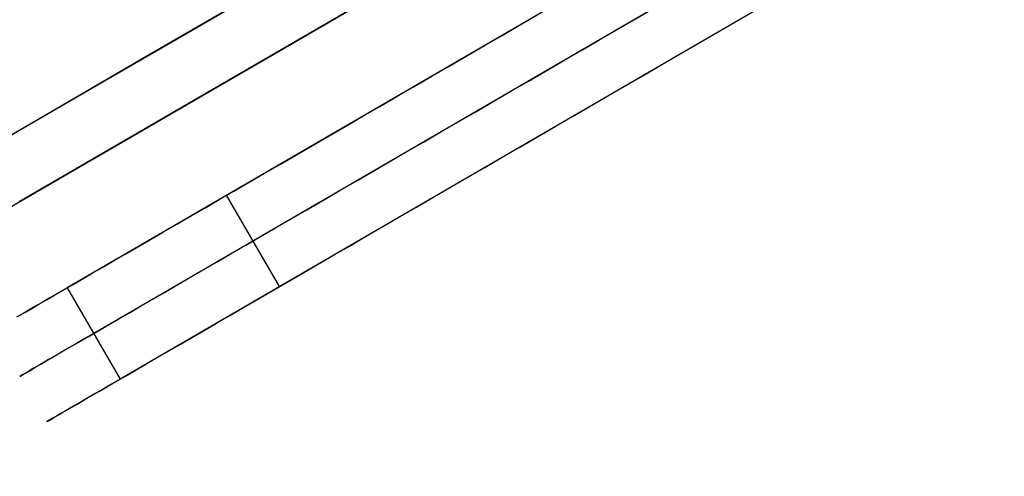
# Model space of a CAD drawing. Header units: millimetres. Extents: x -232 to 233, y -198 to 267.
# Tile 7 of 80: x -198.95 to -189.63, y -126.5 to -122.17. Entities that reach past the tile are written whole.
import ezdxf

# ---------------------------------------------------------------- set-up
doc = ezdxf.new("R2010")
doc.units = ezdxf.units.MM
doc.layers.add('Volume$Volume', color=7, linetype='Continuous', true_color=0x000000)

msp = doc.modelspace()

# ---------------------------------------------------------------- linework, layer by layer
at = {"layer": 'Volume$Volume'}
for p, q in [((-218.2959, -135.133, 40.5502), (-171.4251, -107.9058, 40.5502)), ((-218.2959, -135.133, 40.5502), (-171.4251, -107.9058, 40.5502)), ((-185.491, -117.1557, 72.0896), (-198.5031, -124.7145, 43.4404)), ((-185.491, -117.1557, 72.0896), (-198.5031, -124.7145, 43.4404)), ((-185.2398, -117.5881, 72.0896), (-198.252, -125.1468, 43.4404)), ((-185.2398, -117.5881, 72.0896), (-198.252, -125.1468, 43.4404)), ((-184.9887, -118.0204, 72.0896), (-198.0008, -125.5792, 43.4404)), ((-184.9887, -118.0204, 72.0896), (-198.0008, -125.5792, 43.4404)), ((-197.2389, -122.2236, 12.1355), (-196.3849, -121.7275, 12.069)), ((-197.2389, -122.2236, 12.1355), (-196.3849, -121.7275, 12.069)), ((-196.0297, -122.1986, 13.4814), (-195.2166, -121.7262, 13.4508)), ((-196.0297, -122.1986, 13.4814), (-195.2166, -121.7262, 13.4508)), ((-196.9185, -122.0374, 68.9939), (-197.771, -122.5326, 68.906)), ((-196.9185, -122.0374, 68.9939), (-197.771, -122.5326, 68.906)), ((-195.7245, -122.0212, 67.6343), (-196.5368, -122.4931, 67.5833)), ((-195.7245, -122.0212, 67.6343), (-196.5368, -122.4931, 67.5833)), ((-193.1377, -122.176, 35.1083), (-192.9749, -122.0814, 35.1519)), ((-193.1377, -122.176, 35.1083), (-192.9749, -122.0814, 35.1519)), ((-196.8413, -122.67, 13.5447), (-196.0297, -122.1986, 13.4814)), ((-196.8413, -122.67, 13.5447), (-196.0297, -122.1986, 13.4814)), ((-194.217, -122.2247, 34.9897), (-194.0502, -122.1277, 35.0001)), ((-194.217, -122.2247, 34.9897), (-194.0502, -122.1277, 35.0001)), ((-193.3017, -122.2712, 35.0713), (-193.1377, -122.176, 35.1083)), ((-193.3017, -122.2712, 35.0713), (-193.1377, -122.176, 35.1083)), ((-192.2446, -122.2354, 35.3213), (-192.0886, -122.1448, 35.3906)), ((-192.2446, -122.2354, 35.3213), (-192.0886, -122.1448, 35.3906)), ((-198.0904, -122.7182, 12.2363), (-197.2389, -122.2236, 12.1355)), ((-198.0904, -122.7182, 12.2363), (-197.2389, -122.2236, 12.1355)), ((-194.3841, -122.3217, 34.9861), (-194.217, -122.2247, 34.9897)), ((-194.3841, -122.3217, 34.9861), (-194.217, -122.2247, 34.9897)), ((-193.4667, -122.3671, 35.0409), (-193.3017, -122.2712, 35.0713)), ((-193.4667, -122.3671, 35.0409), (-193.3017, -122.2712, 35.0713)), ((-192.4026, -122.3272, 35.2584), (-192.2446, -122.2354, 35.3213)), ((-192.4026, -122.3272, 35.2584), (-192.2446, -122.2354, 35.3213)), ((-194.5511, -122.4188, 34.9891), (-194.3841, -122.3217, 34.9861)), ((-194.5511, -122.4188, 34.9891), (-194.3841, -122.3217, 34.9861)), ((-193.6326, -122.4634, 35.0172), (-193.4667, -122.3671, 35.0409)), ((-193.6326, -122.4634, 35.0172), (-193.4667, -122.3671, 35.0409)), ((-192.5624, -122.42, 35.2019), (-192.4026, -122.3272, 35.2584)), ((-192.5624, -122.42, 35.2019), (-192.4026, -122.3272, 35.2584)), ((-194.718, -122.5157, 34.9989), (-194.5511, -122.4188, 34.9891)), ((-194.718, -122.5157, 34.9989), (-194.5511, -122.4188, 34.9891)), ((-193.799, -122.5601, 35.0001), (-193.6326, -122.4634, 35.0172)), ((-193.799, -122.5601, 35.0001), (-193.6326, -122.4634, 35.0172)), ((-192.7238, -122.5137, 35.1519), (-192.5624, -122.42, 35.2019)), ((-192.7238, -122.5137, 35.1519), (-192.5624, -122.42, 35.2019)), ((-197.771, -122.5326, 68.906), (-198.6204, -123.026, 68.7839)), ((-197.771, -122.5326, 68.906), (-198.6204, -123.026, 68.7839)), ((-196.5368, -122.4931, 67.5833), (-197.347, -122.9638, 67.4998)), ((-196.5368, -122.4931, 67.5833), (-197.347, -122.9638, 67.4998)), ((-194.8845, -122.6124, 35.0153), (-194.718, -122.5157, 34.9989)), ((-194.8845, -122.6124, 35.0153), (-194.718, -122.5157, 34.9989)), ((-193.9659, -122.657, 34.9897), (-193.799, -122.5601, 35.0001)), ((-193.9659, -122.657, 34.9897), (-193.799, -122.5601, 35.0001)), ((-192.8866, -122.6083, 35.1083), (-192.7238, -122.5137, 35.1519)), ((-192.8866, -122.6083, 35.1083), (-192.7238, -122.5137, 35.1519)), ((-195.0504, -122.7088, 35.0384), (-194.8845, -122.6124, 35.0153)), ((-195.0504, -122.7088, 35.0384), (-194.8845, -122.6124, 35.0153)), ((-194.1329, -122.7541, 34.9861), (-193.9659, -122.657, 34.9897)), ((-194.1329, -122.7541, 34.9861), (-193.9659, -122.657, 34.9897)), ((-193.0506, -122.7036, 35.0713), (-192.8866, -122.6083, 35.1083)), ((-193.0506, -122.7036, 35.0713), (-192.8866, -122.6083, 35.1083)), ((-198.9384, -123.2108, 12.3712), (-198.0904, -122.7182, 12.2363)), ((-198.9384, -123.2108, 12.3712), (-198.0904, -122.7182, 12.2363)), ((-197.6506, -123.1401, 13.6404), (-196.8413, -122.67, 13.5447)), ((-197.6506, -123.1401, 13.6404), (-196.8413, -122.67, 13.5447)), ((-195.2155, -122.8047, 35.0682), (-195.0504, -122.7088, 35.0384)), ((-195.2155, -122.8047, 35.0682), (-195.0504, -122.7088, 35.0384)), ((-194.3, -122.8511, 34.9891), (-194.1329, -122.7541, 34.9861)), ((-194.3, -122.8511, 34.9891), (-194.1329, -122.7541, 34.9861)), ((-193.2156, -122.7994, 35.0409), (-193.0506, -122.7036, 35.0713)), ((-193.2156, -122.7994, 35.0409), (-193.0506, -122.7036, 35.0713)), ((-195.3796, -122.9, 35.1046), (-195.2155, -122.8047, 35.0682)), ((-195.3796, -122.9, 35.1046), (-195.2155, -122.8047, 35.0682)), ((-194.4669, -122.9481, 34.9989), (-194.3, -122.8511, 34.9891)), ((-194.4669, -122.9481, 34.9989), (-194.3, -122.8511, 34.9891)), ((-193.3814, -122.8958, 35.0172), (-193.2156, -122.7994, 35.0409)), ((-193.3814, -122.8958, 35.0172), (-193.2156, -122.7994, 35.0409)), ((-195.5425, -122.9947, 35.1475), (-195.3796, -122.9, 35.1046)), ((-195.5425, -122.9947, 35.1475), (-195.3796, -122.9, 35.1046)), ((-194.6334, -123.0448, 35.0153), (-194.4669, -122.9481, 34.9989)), ((-194.6334, -123.0448, 35.0153), (-194.4669, -122.9481, 34.9989)), ((-193.5479, -122.9924, 35.0001), (-193.3814, -122.8958, 35.0172)), ((-193.5479, -122.9924, 35.0001), (-193.3814, -122.8958, 35.0172)), ((-198.6204, -123.026, 68.7839), (-199.4656, -123.517, 68.6278)), ((-198.6204, -123.026, 68.7839), (-199.4656, -123.517, 68.6278)), ((-197.347, -122.9638, 67.4998), (-198.1543, -123.4327, 67.3837)), ((-197.347, -122.9638, 67.4998), (-198.1543, -123.4327, 67.3837)), ((-195.704, -123.0885, 35.197), (-195.5425, -122.9947, 35.1475)), ((-195.704, -123.0885, 35.197), (-195.5425, -122.9947, 35.1475)), ((-193.7147, -123.0894, 34.9897), (-193.5479, -122.9924, 35.0001)), ((-193.7147, -123.0894, 34.9897), (-193.5479, -122.9924, 35.0001)), ((-195.864, -123.1814, 35.2529), (-195.704, -123.0885, 35.197)), ((-195.864, -123.1814, 35.2529), (-195.704, -123.0885, 35.197)), ((-194.7993, -123.1411, 35.0384), (-194.6334, -123.0448, 35.0153)), ((-194.7993, -123.1411, 35.0384), (-194.6334, -123.0448, 35.0153)), ((-193.8818, -123.1864, 34.9861), (-193.7147, -123.0894, 34.9897)), ((-193.8818, -123.1864, 34.9861), (-193.7147, -123.0894, 34.9897)), ((-199.7818, -123.7007, 12.54), (-198.9384, -123.2108, 12.3712)), ((-199.7818, -123.7007, 12.54), (-198.9384, -123.2108, 12.3712)), ((-198.4565, -123.6083, 13.7686), (-197.6506, -123.1401, 13.6404)), ((-198.4565, -123.6083, 13.7686), (-197.6506, -123.1401, 13.6404)), ((-196.0221, -123.2733, 35.3153), (-195.864, -123.1814, 35.2529)), ((-196.0221, -123.2733, 35.3153), (-195.864, -123.1814, 35.2529)), ((-194.9643, -123.237, 35.0682), (-194.7993, -123.1411, 35.0384)), ((-194.9643, -123.237, 35.0682), (-194.7993, -123.1411, 35.0384)), ((-194.0488, -123.2835, 34.9891), (-193.8818, -123.1864, 34.9861)), ((-194.0488, -123.2835, 34.9891), (-193.8818, -123.1864, 34.9861)), ((-196.1783, -123.364, 35.3839), (-196.0221, -123.2733, 35.3153)), ((-196.1783, -123.364, 35.3839), (-196.0221, -123.2733, 35.3153)), ((-195.1285, -123.3324, 35.1046), (-194.9643, -123.237, 35.0682)), ((-195.1285, -123.3324, 35.1046), (-194.9643, -123.237, 35.0682)), ((-194.2157, -123.3804, 34.9989), (-194.0488, -123.2835, 34.9891)), ((-194.2157, -123.3804, 34.9989), (-194.0488, -123.2835, 34.9891)), ((-196.3324, -123.4535, 35.4587), (-196.1783, -123.364, 35.3839)), ((-196.3324, -123.4535, 35.4587), (-196.1783, -123.364, 35.3839)), ((-195.2914, -123.427, 35.1475), (-195.1285, -123.3324, 35.1046)), ((-195.2914, -123.427, 35.1475), (-195.1285, -123.3324, 35.1046)), ((-194.3822, -123.4771, 35.0153), (-194.2157, -123.3804, 34.9989)), ((-194.3822, -123.4771, 35.0153), (-194.2157, -123.3804, 34.9989)), ((-198.1543, -123.4327, 67.3837), (-198.9576, -123.8994, 67.2353)), ((-198.1543, -123.4327, 67.3837), (-198.9576, -123.8994, 67.2353)), ((-196.4841, -123.5416, 35.5397), (-196.3324, -123.4535, 35.4587)), ((-196.4841, -123.5416, 35.5397), (-196.3324, -123.4535, 35.4587)), ((-195.4529, -123.5208, 35.197), (-195.2914, -123.427, 35.1475)), ((-195.4529, -123.5208, 35.197), (-195.2914, -123.427, 35.1475)), ((-194.5481, -123.5735, 35.0384), (-194.3822, -123.4771, 35.0153)), ((-194.5481, -123.5735, 35.0384), (-194.3822, -123.4771, 35.0153)), ((-196.6333, -123.6283, 35.6268), (-196.4841, -123.5416, 35.5397)), ((-196.6333, -123.6283, 35.6268), (-196.4841, -123.5416, 35.5397)), ((-195.6128, -123.6137, 35.2529), (-195.4529, -123.5208, 35.197)), ((-195.6128, -123.6137, 35.2529), (-195.4529, -123.5208, 35.197)), ((-194.7132, -123.6694, 35.0682), (-194.5481, -123.5735, 35.0384)), ((-194.7132, -123.6694, 35.0682), (-194.5481, -123.5735, 35.0384)), ((-199.2581, -124.0739, 13.9291), (-198.4565, -123.6083, 13.7686)), ((-199.2581, -124.0739, 13.9291), (-198.4565, -123.6083, 13.7686)), ((-196.7797, -123.7134, 35.7198), (-196.6333, -123.6283, 35.6268)), ((-196.7797, -123.7134, 35.7198), (-196.6333, -123.6283, 35.6268)), ((-195.771, -123.7056, 35.3153), (-195.6128, -123.6137, 35.2529)), ((-195.771, -123.7056, 35.3153), (-195.6128, -123.6137, 35.2529)), ((-194.8773, -123.7647, 35.1046), (-194.7132, -123.6694, 35.0682)), ((-194.8773, -123.7647, 35.1046), (-194.7132, -123.6694, 35.0682)), ((-196.9233, -123.7968, 35.8186), (-196.7797, -123.7134, 35.7198)), ((-196.9233, -123.7968, 35.8186), (-196.7797, -123.7134, 35.7198)), ((-195.9272, -123.7964, 35.3839), (-195.771, -123.7056, 35.3153)), ((-195.9272, -123.7964, 35.3839), (-195.771, -123.7056, 35.3153)), ((-195.0402, -123.8593, 35.1475), (-194.8773, -123.7647, 35.1046)), ((-195.0402, -123.8593, 35.1475), (-194.8773, -123.7647, 35.1046)), ((-197.2012, -123.9582, 36.0332), (-197.0639, -123.8784, 35.9231)), ((-197.2012, -123.9582, 36.0332), (-197.0639, -123.8784, 35.9231)), ((-197.0639, -123.8784, 35.9231), (-196.9233, -123.7968, 35.8186)), ((-197.0639, -123.8784, 35.9231), (-196.9233, -123.7968, 35.8186)), ((-196.4917, -124.7025, 35.8701), (-196.994, -123.8378, 35.8701)), ((-196.4917, -124.7025, 35.8701), (-196.994, -123.8378, 35.8701)), ((-196.0812, -123.8858, 35.4587), (-195.9272, -123.7964, 35.3839)), ((-196.0812, -123.8858, 35.4587), (-195.9272, -123.7964, 35.3839)), ((-195.2017, -123.9532, 35.197), (-195.0402, -123.8593, 35.1475)), ((-195.2017, -123.9532, 35.197), (-195.0402, -123.8593, 35.1475)), ((-197.3351, -124.036, 36.1487), (-197.2012, -123.9582, 36.0332)), ((-197.3351, -124.036, 36.1487), (-197.2012, -123.9582, 36.0332)), ((-196.3821, -124.0606, 35.6268), (-196.2329, -123.974, 35.5397)), ((-196.3821, -124.0606, 35.6268), (-196.2329, -123.974, 35.5397)), ((-196.2329, -123.974, 35.5397), (-196.0812, -123.8858, 35.4587)), ((-196.2329, -123.974, 35.5397), (-196.0812, -123.8858, 35.4587)), ((-195.3617, -124.0461, 35.2529), (-195.2017, -123.9532, 35.197)), ((-195.3617, -124.0461, 35.2529), (-195.2017, -123.9532, 35.197)), ((-197.4655, -124.1117, 36.2696), (-197.3351, -124.036, 36.1487)), ((-197.4655, -124.1117, 36.2696), (-197.3351, -124.036, 36.1487)), ((-196.5286, -124.1457, 35.7198), (-196.3821, -124.0606, 35.6268)), ((-196.5286, -124.1457, 35.7198), (-196.3821, -124.0606, 35.6268)), ((-195.5198, -124.138, 35.3153), (-195.3617, -124.0461, 35.2529)), ((-195.5198, -124.138, 35.3153), (-195.3617, -124.0461, 35.2529)), ((-197.5922, -124.1853, 36.3956), (-197.4655, -124.1117, 36.2696)), ((-197.5922, -124.1853, 36.3956), (-197.4655, -124.1117, 36.2696)), ((-196.6722, -124.2291, 35.8186), (-196.5286, -124.1457, 35.7198)), ((-196.6722, -124.2291, 35.8186), (-196.5286, -124.1457, 35.7198)), ((-195.676, -124.2287, 35.3839), (-195.5198, -124.138, 35.3153)), ((-195.676, -124.2287, 35.3839), (-195.5198, -124.138, 35.3153)), ((-197.715, -124.2567, 36.5266), (-197.5922, -124.1853, 36.3956)), ((-197.715, -124.2567, 36.5266), (-197.5922, -124.1853, 36.3956)), ((-196.8127, -124.3108, 35.9231), (-196.6722, -124.2291, 35.8186)), ((-196.8127, -124.3108, 35.9231), (-196.6722, -124.2291, 35.8186)), ((-195.8301, -124.3182, 35.4587), (-195.676, -124.2287, 35.3839)), ((-195.8301, -124.3182, 35.4587), (-195.676, -124.2287, 35.3839)), ((-197.9485, -124.3923, 36.8031), (-197.8338, -124.3257, 36.6625)), ((-197.9485, -124.3923, 36.8031), (-197.8338, -124.3257, 36.6625)), ((-197.8338, -124.3257, 36.6625), (-197.715, -124.2567, 36.5266)), ((-197.8338, -124.3257, 36.6625), (-197.715, -124.2567, 36.5266)), ((-196.9501, -124.3905, 36.0332), (-196.8127, -124.3108, 35.9231)), ((-196.9501, -124.3905, 36.0332), (-196.8127, -124.3108, 35.9231)), ((-195.9818, -124.4063, 35.5397), (-195.8301, -124.3182, 35.4587)), ((-195.9818, -124.4063, 35.5397), (-195.8301, -124.3182, 35.4587)), ((-198.0588, -124.4564, 36.9481), (-197.9485, -124.3923, 36.8031)), ((-198.0588, -124.4564, 36.9481), (-197.9485, -124.3923, 36.8031)), ((-197.084, -124.4683, 36.1487), (-196.9501, -124.3905, 36.0332)), ((-197.084, -124.4683, 36.1487), (-196.9501, -124.3905, 36.0332)), ((-196.131, -124.493, 35.6268), (-195.9818, -124.4063, 35.5397)), ((-196.131, -124.493, 35.6268), (-195.9818, -124.4063, 35.5397)), ((-198.2662, -124.5768, 37.2512), (-198.1648, -124.5179, 37.0976)), ((-198.2662, -124.5768, 37.2512), (-198.1648, -124.5179, 37.0976)), ((-198.1648, -124.5179, 37.0976), (-198.0588, -124.4564, 36.9481)), ((-198.1648, -124.5179, 37.0976), (-198.0588, -124.4564, 36.9481)), ((-197.2144, -124.5441, 36.2696), (-197.084, -124.4683, 36.1487)), ((-197.2144, -124.5441, 36.2696), (-197.084, -124.4683, 36.1487)), ((-196.2774, -124.5781, 35.7198), (-196.131, -124.493, 35.6268)), ((-196.2774, -124.5781, 35.7198), (-196.131, -124.493, 35.6268)), ((-198.3629, -124.633, 37.4087), (-198.2662, -124.5768, 37.2512)), ((-198.3629, -124.633, 37.4087), (-198.2662, -124.5768, 37.2512)), ((-197.4639, -124.689, 36.5266), (-197.3411, -124.6177, 36.3956)), ((-197.4639, -124.689, 36.5266), (-197.3411, -124.6177, 36.3956)), ((-197.3411, -124.6177, 36.3956), (-197.2144, -124.5441, 36.2696)), ((-197.3411, -124.6177, 36.3956), (-197.2144, -124.5441, 36.2696)), ((-196.421, -124.6615, 35.8186), (-196.2774, -124.5781, 35.7198)), ((-196.421, -124.6615, 35.8186), (-196.2774, -124.5781, 35.7198)), ((-198.5031, -124.7145, 43.4404), (-198.5874, -124.7634, 43.2735)), ((-198.5031, -124.7145, 43.4404), (-198.5874, -124.7634, 43.2735)), ((-198.5419, -124.737, 37.7351), (-198.4548, -124.6864, 37.5701)), ((-198.5419, -124.737, 37.7351), (-198.4548, -124.6864, 37.5701)), ((-198.5031, -124.7145, 43.4404), (-198.0008, -125.5792, 43.4404)), ((-198.5031, -124.7145, 43.4404), (-198.0008, -125.5792, 43.4404)), ((-198.4548, -124.6864, 37.5701), (-198.3629, -124.633, 37.4087)), ((-198.4548, -124.6864, 37.5701), (-198.3629, -124.633, 37.4087)), ((-197.5827, -124.758, 36.6625), (-197.4639, -124.689, 36.5266)), ((-197.5827, -124.758, 36.6625), (-197.4639, -124.689, 36.5266)), ((-196.5616, -124.7431, 35.9231), (-196.421, -124.6615, 35.8186)), ((-196.5616, -124.7431, 35.9231), (-196.421, -124.6615, 35.8186)), ((-198.6667, -124.8095, 43.1034), (-198.7407, -124.8525, 42.9302)), ((-198.6667, -124.8095, 43.1034), (-198.7407, -124.8525, 42.9302)), ((-198.7008, -124.8293, 38.075), (-198.6239, -124.7846, 37.9034)), ((-198.7008, -124.8293, 38.075), (-198.6239, -124.7846, 37.9034)), ((-198.5874, -124.7634, 43.2735), (-198.6667, -124.8095, 43.1034)), ((-198.5874, -124.7634, 43.2735), (-198.6667, -124.8095, 43.1034)), ((-198.6239, -124.7846, 37.9034), (-198.5419, -124.737, 37.7351)), ((-198.6239, -124.7846, 37.9034), (-198.5419, -124.737, 37.7351)), ((-197.6973, -124.8246, 36.8031), (-197.5827, -124.758, 36.6625)), ((-197.6973, -124.8246, 36.8031), (-197.5827, -124.758, 36.6625)), ((-196.6989, -124.8229, 36.0332), (-196.5616, -124.7431, 35.9231)), ((-196.6989, -124.8229, 36.0332), (-196.5616, -124.7431, 35.9231)), ((-198.8096, -124.8925, 42.7541), (-198.8731, -124.9294, 42.5754)), ((-198.8096, -124.8925, 42.7541), (-198.8731, -124.9294, 42.5754)), ((-198.839, -124.9096, 38.4268), (-198.7725, -124.871, 38.2495)), ((-198.839, -124.9096, 38.4268), (-198.7725, -124.871, 38.2495)), ((-198.7407, -124.8525, 42.9302), (-198.8096, -124.8925, 42.7541)), ((-198.7407, -124.8525, 42.9302), (-198.8096, -124.8925, 42.7541)), ((-198.7725, -124.871, 38.2495), (-198.7008, -124.8293, 38.075)), ((-198.7725, -124.871, 38.2495), (-198.7008, -124.8293, 38.075)), ((-197.9136, -124.9503, 37.0976), (-197.8077, -124.8887, 36.9481)), ((-197.9136, -124.9503, 37.0976), (-197.8077, -124.8887, 36.9481)), ((-197.8077, -124.8887, 36.9481), (-197.6973, -124.8246, 36.8031)), ((-197.8077, -124.8887, 36.9481), (-197.6973, -124.8246, 36.8031)), ((-196.9632, -124.9764, 36.2696), (-196.8328, -124.9007, 36.1487)), ((-196.9632, -124.9764, 36.2696), (-196.8328, -124.9007, 36.1487)), ((-196.8328, -124.9007, 36.1487), (-196.6989, -124.8229, 36.0332)), ((-196.8328, -124.9007, 36.1487), (-196.6989, -124.8229, 36.0332)), ((-198.9312, -124.9631, 42.3942), (-198.9838, -124.9937, 42.2108)), ((-198.9312, -124.9631, 42.3942), (-198.9838, -124.9937, 42.2108)), ((-198.9557, -124.9774, 38.7889), (-198.9, -124.945, 38.6067)), ((-198.9557, -124.9774, 38.7889), (-198.9, -124.945, 38.6067)), ((-198.8731, -124.9294, 42.5754), (-198.9312, -124.9631, 42.3942)), ((-198.8731, -124.9294, 42.5754), (-198.9312, -124.9631, 42.3942)), ((-198.9, -124.945, 38.6067), (-198.839, -124.9096, 38.4268)), ((-198.9, -124.945, 38.6067), (-198.839, -124.9096, 38.4268)), ((-198.015, -125.0092, 37.2512), (-197.9136, -124.9503, 37.0976)), ((-198.015, -125.0092, 37.2512), (-197.9136, -124.9503, 37.0976)), ((-197.0899, -125.05, 36.3956), (-196.9632, -124.9764, 36.2696)), ((-197.0899, -125.05, 36.3956), (-196.9632, -124.9764, 36.2696)), ((-198.2037, -125.1188, 37.5701), (-198.1117, -125.0654, 37.4087)), ((-198.2037, -125.1188, 37.5701), (-198.1117, -125.0654, 37.4087)), ((-198.1117, -125.0654, 37.4087), (-198.015, -125.0092, 37.2512)), ((-198.1117, -125.0654, 37.4087), (-198.015, -125.0092, 37.2512)), ((-197.2127, -125.1214, 36.5266), (-197.0899, -125.05, 36.3956)), ((-197.2127, -125.1214, 36.5266), (-197.0899, -125.05, 36.3956)), ((-198.3727, -125.217, 37.9034), (-198.2907, -125.1693, 37.7351)), ((-198.3727, -125.217, 37.9034), (-198.2907, -125.1693, 37.7351)), ((-198.252, -125.1468, 43.4404), (-198.3363, -125.1958, 43.2735)), ((-198.252, -125.1468, 43.4404), (-198.3363, -125.1958, 43.2735)), ((-198.2907, -125.1693, 37.7351), (-198.2037, -125.1188, 37.5701)), ((-198.2907, -125.1693, 37.7351), (-198.2037, -125.1188, 37.5701)), ((-197.3315, -125.1904, 36.6625), (-197.2127, -125.1214, 36.5266)), ((-197.3315, -125.1904, 36.6625), (-197.2127, -125.1214, 36.5266)), ((-198.5214, -125.3033, 38.2495), (-198.4496, -125.2616, 38.075)), ((-198.5214, -125.3033, 38.2495), (-198.4496, -125.2616, 38.075)), ((-198.4155, -125.2418, 43.1034), (-198.4896, -125.2848, 42.9302)), ((-198.4155, -125.2418, 43.1034), (-198.4896, -125.2848, 42.9302)), ((-198.4496, -125.2616, 38.075), (-198.3727, -125.217, 37.9034)), ((-198.4496, -125.2616, 38.075), (-198.3727, -125.217, 37.9034)), ((-198.3363, -125.1958, 43.2735), (-198.4155, -125.2418, 43.1034)), ((-198.3363, -125.1958, 43.2735), (-198.4155, -125.2418, 43.1034)), ((-197.5565, -125.3211, 36.9481), (-197.4462, -125.257, 36.8031)), ((-197.5565, -125.3211, 36.9481), (-197.4462, -125.257, 36.8031)), ((-197.4462, -125.257, 36.8031), (-197.3315, -125.1904, 36.6625)), ((-197.4462, -125.257, 36.8031), (-197.3315, -125.1904, 36.6625)), ((-198.6219, -125.3617, 42.5754), (-198.68, -125.3955, 42.3942)), ((-198.6219, -125.3617, 42.5754), (-198.68, -125.3955, 42.3942)), ((-198.6489, -125.3774, 38.6067), (-198.5878, -125.3419, 38.4268)), ((-198.6489, -125.3774, 38.6067), (-198.5878, -125.3419, 38.4268)), ((-198.5584, -125.3248, 42.7541), (-198.6219, -125.3617, 42.5754)), ((-198.5584, -125.3248, 42.7541), (-198.6219, -125.3617, 42.5754)), ((-198.5878, -125.3419, 38.4268), (-198.5214, -125.3033, 38.2495)), ((-198.5878, -125.3419, 38.4268), (-198.5214, -125.3033, 38.2495)), ((-198.4896, -125.2848, 42.9302), (-198.5584, -125.3248, 42.7541)), ((-198.4896, -125.2848, 42.9302), (-198.5584, -125.3248, 42.7541)), ((-197.6625, -125.3826, 37.0976), (-197.5565, -125.3211, 36.9481)), ((-197.6625, -125.3826, 37.0976), (-197.5565, -125.3211, 36.9481)), ((-198.8382, -125.4873, 39.3474), (-198.7992, -125.4647, 39.1594)), ((-198.8382, -125.4873, 39.3474), (-198.7992, -125.4647, 39.1594)), ((-198.7798, -125.4534, 42.0254), (-198.8213, -125.4775, 41.8382)), ((-198.7798, -125.4534, 42.0254), (-198.8213, -125.4775, 41.8382)), ((-198.7992, -125.4647, 39.1594), (-198.7547, -125.4388, 38.9732)), ((-198.7992, -125.4647, 39.1594), (-198.7547, -125.4388, 38.9732)), ((-198.7327, -125.4261, 42.2108), (-198.7798, -125.4534, 42.0254)), ((-198.7327, -125.4261, 42.2108), (-198.7798, -125.4534, 42.0254)), ((-198.7547, -125.4388, 38.9732), (-198.7045, -125.4097, 38.7889)), ((-198.7547, -125.4388, 38.9732), (-198.7045, -125.4097, 38.7889)), ((-198.68, -125.3955, 42.3942), (-198.7327, -125.4261, 42.2108)), ((-198.68, -125.3955, 42.3942), (-198.7327, -125.4261, 42.2108)), ((-198.7045, -125.4097, 38.7889), (-198.6489, -125.3774, 38.6067)), ((-198.7045, -125.4097, 38.7889), (-198.6489, -125.3774, 38.6067)), ((-197.8606, -125.4977, 37.4087), (-197.7639, -125.4415, 37.2512)), ((-197.8606, -125.4977, 37.4087), (-197.7639, -125.4415, 37.2512)), ((-197.7639, -125.4415, 37.2512), (-197.6625, -125.3826, 37.0976)), ((-197.7639, -125.4415, 37.2512), (-197.6625, -125.3826, 37.0976)), ((-198.9517, -125.5533, 40.4973), (-198.9472, -125.5507, 40.3041)), ((-198.9517, -125.5533, 40.4973), (-198.9472, -125.5507, 40.3041)), ((-198.9504, -125.5525, 40.6905), (-198.9517, -125.5533, 40.4973)), ((-198.9504, -125.5525, 40.6905), (-198.9517, -125.5533, 40.4973)), ((-198.9433, -125.5484, 40.8836), (-198.9504, -125.5525, 40.6905)), ((-198.9433, -125.5484, 40.8836), (-198.9504, -125.5525, 40.6905)), ((-198.9472, -125.5507, 40.3041), (-198.9369, -125.5447, 40.1112)), ((-198.9472, -125.5507, 40.3041), (-198.9369, -125.5447, 40.1112)), ((-198.9304, -125.5409, 41.0762), (-198.9433, -125.5484, 40.8836)), ((-198.9304, -125.5409, 41.0762), (-198.9433, -125.5484, 40.8836)), ((-198.9369, -125.5447, 40.1112), (-198.9209, -125.5354, 39.9189)), ((-198.9369, -125.5447, 40.1112), (-198.9209, -125.5354, 39.9189)), ((-198.9117, -125.5301, 41.2683), (-198.9304, -125.5409, 41.0762)), ((-198.9117, -125.5301, 41.2683), (-198.9304, -125.5409, 41.0762)), ((-198.9209, -125.5354, 39.9189), (-198.899, -125.5227, 39.7273)), ((-198.9209, -125.5354, 39.9189), (-198.899, -125.5227, 39.7273)), ((-198.8873, -125.5159, 41.4594), (-198.9117, -125.5301, 41.2683)), ((-198.8873, -125.5159, 41.4594), (-198.9117, -125.5301, 41.2683)), ((-198.899, -125.5227, 39.7273), (-198.8715, -125.5067, 39.5367)), ((-198.899, -125.5227, 39.7273), (-198.8715, -125.5067, 39.5367)), ((-198.8571, -125.4983, 41.6495), (-198.8873, -125.5159, 41.4594)), ((-198.8571, -125.4983, 41.6495), (-198.8873, -125.5159, 41.4594)), ((-198.8715, -125.5067, 39.5367), (-198.8382, -125.4873, 39.3474)), ((-198.8715, -125.5067, 39.5367), (-198.8382, -125.4873, 39.3474)), ((-198.8213, -125.4775, 41.8382), (-198.8571, -125.4983, 41.6495)), ((-198.8213, -125.4775, 41.8382), (-198.8571, -125.4983, 41.6495)), ((-198.0396, -125.6017, 37.7351), (-197.9525, -125.5511, 37.5701)), ((-198.0396, -125.6017, 37.7351), (-197.9525, -125.5511, 37.5701)), ((-197.9525, -125.5511, 37.5701), (-197.8606, -125.4977, 37.4087)), ((-197.9525, -125.5511, 37.5701), (-197.8606, -125.4977, 37.4087)), ((-198.1985, -125.694, 38.075), (-198.1216, -125.6493, 37.9034)), ((-198.1985, -125.694, 38.075), (-198.1216, -125.6493, 37.9034)), ((-198.0851, -125.6281, 43.2735), (-198.1644, -125.6742, 43.1034)), ((-198.0851, -125.6281, 43.2735), (-198.1644, -125.6742, 43.1034)), ((-198.1216, -125.6493, 37.9034), (-198.0396, -125.6017, 37.7351)), ((-198.1216, -125.6493, 37.9034), (-198.0396, -125.6017, 37.7351)), ((-198.0008, -125.5792, 43.4404), (-198.0851, -125.6281, 43.2735)), ((-198.0008, -125.5792, 43.4404), (-198.0851, -125.6281, 43.2735)), ((-198.3367, -125.7742, 38.4268), (-198.2702, -125.7357, 38.2495)), ((-198.3367, -125.7742, 38.4268), (-198.2702, -125.7357, 38.2495)), ((-198.2384, -125.7172, 42.9302), (-198.3073, -125.7572, 42.7541)), ((-198.2384, -125.7172, 42.9302), (-198.3073, -125.7572, 42.7541)), ((-198.2702, -125.7357, 38.2495), (-198.1985, -125.694, 38.075)), ((-198.2702, -125.7357, 38.2495), (-198.1985, -125.694, 38.075)), ((-198.1644, -125.6742, 43.1034), (-198.2384, -125.7172, 42.9302)), ((-198.1644, -125.6742, 43.1034), (-198.2384, -125.7172, 42.9302)), ((-198.4289, -125.8278, 42.3942), (-198.4815, -125.8584, 42.2108)), ((-198.4289, -125.8278, 42.3942), (-198.4815, -125.8584, 42.2108)), ((-198.4534, -125.842, 38.7889), (-198.3977, -125.8097, 38.6067)), ((-198.4534, -125.842, 38.7889), (-198.3977, -125.8097, 38.6067)), ((-198.3708, -125.7941, 42.5754), (-198.4289, -125.8278, 42.3942)), ((-198.3708, -125.7941, 42.5754), (-198.4289, -125.8278, 42.3942)), ((-198.3977, -125.8097, 38.6067), (-198.3367, -125.7742, 38.4268)), ((-198.3977, -125.8097, 38.6067), (-198.3367, -125.7742, 38.4268)), ((-198.3073, -125.7572, 42.7541), (-198.3708, -125.7941, 42.5754)), ((-198.3073, -125.7572, 42.7541), (-198.3708, -125.7941, 42.5754)), ((-198.606, -125.9307, 41.6495), (-198.6361, -125.9482, 41.4594)), ((-198.606, -125.9307, 41.6495), (-198.6361, -125.9482, 41.4594)), ((-198.6203, -125.939, 39.5367), (-198.587, -125.9197, 39.3474)), ((-198.6203, -125.939, 39.5367), (-198.587, -125.9197, 39.3474)), ((-198.5701, -125.9099, 41.8382), (-198.606, -125.9307, 41.6495)), ((-198.5701, -125.9099, 41.8382), (-198.606, -125.9307, 41.6495)), ((-198.587, -125.9197, 39.3474), (-198.5481, -125.8971, 39.1594)), ((-198.587, -125.9197, 39.3474), (-198.5481, -125.8971, 39.1594)), ((-198.5286, -125.8858, 42.0254), (-198.5701, -125.9099, 41.8382)), ((-198.5286, -125.8858, 42.0254), (-198.5701, -125.9099, 41.8382)), ((-198.5481, -125.8971, 39.1594), (-198.5035, -125.8712, 38.9732)), ((-198.5481, -125.8971, 39.1594), (-198.5035, -125.8712, 38.9732)), ((-198.4815, -125.8584, 42.2108), (-198.5286, -125.8858, 42.0254)), ((-198.4815, -125.8584, 42.2108), (-198.5286, -125.8858, 42.0254)), ((-198.5035, -125.8712, 38.9732), (-198.4534, -125.842, 38.7889)), ((-198.5035, -125.8712, 38.9732), (-198.4534, -125.842, 38.7889)), ((-198.7006, -125.9856, 40.4973), (-198.6961, -125.983, 40.3041)), ((-198.7006, -125.9856, 40.4973), (-198.6961, -125.983, 40.3041)), ((-198.6993, -125.9849, 40.6905), (-198.7006, -125.9856, 40.4973)), ((-198.6993, -125.9849, 40.6905), (-198.7006, -125.9856, 40.4973)), ((-198.6921, -125.9807, 40.8836), (-198.6993, -125.9849, 40.6905)), ((-198.6921, -125.9807, 40.8836), (-198.6993, -125.9849, 40.6905)), ((-198.6961, -125.983, 40.3041), (-198.6858, -125.9771, 40.1112)), ((-198.6961, -125.983, 40.3041), (-198.6858, -125.9771, 40.1112)), ((-198.6792, -125.9733, 41.0762), (-198.6921, -125.9807, 40.8836)), ((-198.6792, -125.9733, 41.0762), (-198.6921, -125.9807, 40.8836)), ((-198.6858, -125.9771, 40.1112), (-198.6697, -125.9677, 39.9189)), ((-198.6858, -125.9771, 40.1112), (-198.6697, -125.9677, 39.9189)), ((-198.6606, -125.9624, 41.2683), (-198.6792, -125.9733, 41.0762)), ((-198.6606, -125.9624, 41.2683), (-198.6792, -125.9733, 41.0762)), ((-198.6697, -125.9677, 39.9189), (-198.6479, -125.955, 39.7273)), ((-198.6697, -125.9677, 39.9189), (-198.6479, -125.955, 39.7273)), ((-198.6361, -125.9482, 41.4594), (-198.6606, -125.9624, 41.2683)), ((-198.6361, -125.9482, 41.4594), (-198.6606, -125.9624, 41.2683)), ((-198.6479, -125.955, 39.7273), (-198.6203, -125.939, 39.5367)), ((-198.6479, -125.955, 39.7273), (-198.6203, -125.939, 39.5367))]:
    msp.add_line(p, q, dxfattribs=at)

doc.saveas('drawing.dxf')
